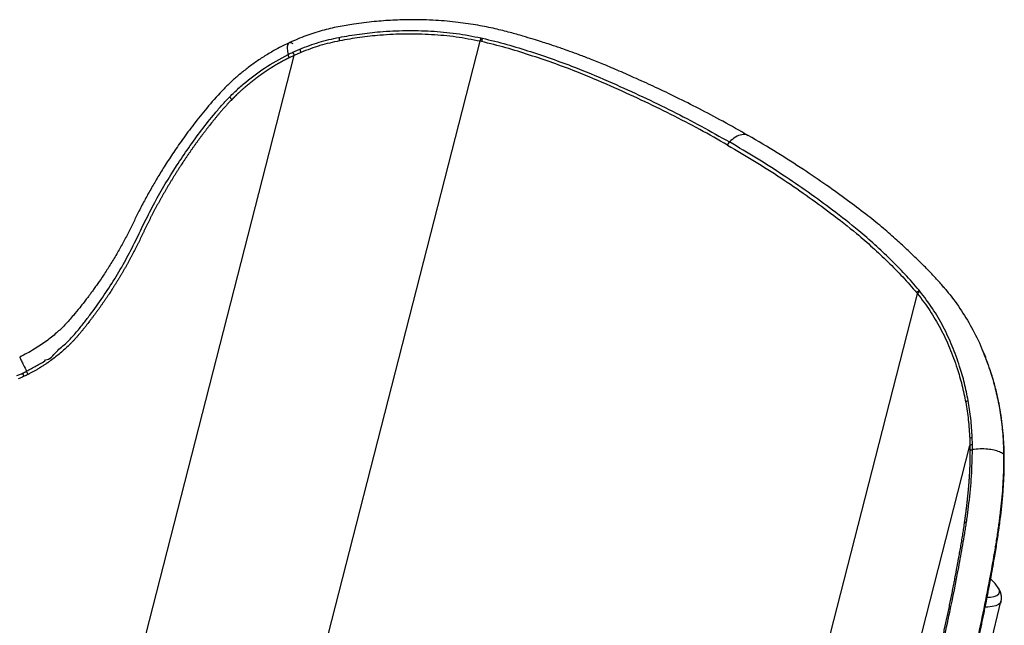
# Paper-space layout '_Isometric' of a CAD drawing. Header units: millimetres. Extents: x -366 to 335, y -210 to 761.
# Tile 7 of 7: x -52 to 305, y 542 to 761. Entities that reach past the tile are written whole.
import ezdxf

# ---------------------------------------------------------------- set-up
doc = ezdxf.new("R2010")
doc.units = ezdxf.units.MM

psp = doc.layouts.new('_Isometric')

# ---------------------------------------------------------------- linework, layer by layer
at = {"color": 7, "linetype": 'Continuous', "lineweight": 25}
for p, q in [((28.53, 415.99), (114.93, 753.16)), ((115.48, 753.04), (114.93, 753.16)), ((115.28, 754.39), (115.83, 754.27)), ((47.2, 749.22), (49.67, 750.32)), ((50.07, 749.13), (47.64, 748.05)), ((-30.49, 443.18), (47.64, 748.05)), ((47.64, 748.05), (45.88, 747.21)), ((274.17, 662.67), (273.86, 663.04)), ((282.6, 664.33), (283.54, 663.28)), ((283.54, 663.28), (283.83, 662.92)), ((201.27, 380.5), (273.33, 661.71)), ((273.03, 662.08), (273.33, 661.71)), ((302.89, 621.56), (302.87, 621.62)), ((293.17, 607.22), (293.1, 609.79)), ((244.18, 419.15), (292.28, 606.82)), ((292.2, 609.35), (292.28, 606.82)), ((292.28, 606.82), (292.3, 604.95)), ((304.33, 608.28), (304.43, 605.93)), ((304.7, 603.38), (304.64, 605.58)), ((291.02, 579.05), (291.02, 579.06)), ((302.53, 577.06), (302.53, 577.05)), ((299.76, 534.61), (303.5, 550.39))]:
    psp.add_line(p, q, dxfattribs=at)
at = {"color": 7, "linetype": 'Continuous', "lineweight": 25, "flags": 128}
for points in [[(302.76, 554.99), (301.38, 556.9), (299.86, 558.45)], [(298.61, 551.86), (299.75, 551.96), (301.03, 552.2), (302.02, 552.58), (302.7, 553.08), (303.04, 553.69), (303.03, 554.38), (302.75, 555.01)], [(303.54, 550.38), (303.24, 549.79), (302.59, 549.23), (301.61, 548.8), (300.33, 548.5), (298.8, 548.34), (297.82, 548.31)]]:
    psp.add_lwpolyline(points, dxfattribs=at)
at = {"color": 7, "linetype": 'Continuous', "lineweight": 25}
for centre, radius, start, end in [((68.19, 754.48), 4.32, 179.0108, 195.8104), ((118.02, 752.95), 3.1, 152.2571, 176.0868), ((118.57, 752.81), 3.1, 152.044, 175.8642), ((51.46, 750.15), 4.37, 192.3385, 208.8009), ((53.97, 751.1), 4.36, 190.3094, 206.8305), ((206.96, 714.94), 2.5, 135.3003, 165.1703), ((274.97, 661.24), 2.11, 121.597, 156.4252), ((275.27, 660.86), 2.11, 121.4405, 156.2433), ((-111.17, 603.05), 67.5, 25.2638, 26.3434), ((292.09, 621.47), 1.65, 104.8086, 144.1928), ((302.3, 621.44), 0.597, 17.201, 49.4658), ((293.29, 608.25), 1.55, 96.8412, 134.6559), ((293.32, 605.69), 1.54, 95.4521, 132.6289), ((304.08, 607.87), 0.474, 7.4365, 58.9089), ((304.2, 605.53), 0.457, 6.4792, 60.7759)]:
    psp.add_arc(centre, radius, start, end, dxfattribs=at)
for points, knots in [([(211.98, 719.05), (208.95, 720.77), (203.11, 724.08), (194.42, 728.67), (186.29, 732.75), (178.74, 736.36), (171.82, 739.52), (165.57, 742.28), (160.02, 744.65), (155.18, 746.59), (151.08, 748.15), (147.72, 749.38), (145.09, 750.31), (143.25, 750.94), (142.01, 751.37), (140.87, 751.75), (139.29, 752.27), (136.99, 753.01), (133.95, 753.96), (130.16, 755.1), (125.58, 756.4), (120.18, 757.77), (113.92, 759.03), (106.76, 760.09), (98.67, 760.81), (90.78, 761.02), (83.31, 760.81), (76.42, 760.3), (69.78, 759.49), (63.49, 758.45), (57.66, 757.07), (51.73, 755.18), (47.84, 753.48), (45.85, 752.61)], [0, 0, 0, 0, 0.06475, 0.12456, 0.179437, 0.229385, 0.274413, 0.31454, 0.34977, 0.380038, 0.405396, 0.425971, 0.442057, 0.453674, 0.459459, 0.464774, 0.474277, 0.488146, 0.506332, 0.528762, 0.555792, 0.587629, 0.623594, 0.664127, 0.708947, 0.758348, 0.79363, 0.830685, 0.869966, 0.90096, 0.932576, 0.965393, 1, 1, 1, 1]), ([(63.88, 754.56), (66.35, 754.99), (71.31, 755.86), (79.37, 756.72), (88.01, 757.14), (97.22, 756.91), (106.37, 756.11), (112.31, 754.96), (115.28, 754.39)], [0, 0, 0, 0, 0.1417671, 0.2839801, 0.4610901, 0.638199, 0.8191176, 1, 1, 1, 1]), ([(114.93, 753.16), (112.05, 753.71), (106.29, 754.82), (97.31, 755.64), (88.13, 755.88), (79.45, 755.46), (71.4, 754.6), (66.5, 753.74), (64.04, 753.31)], [0, 0, 0, 0, 0.1770107, 0.3540505, 0.5350078, 0.7159666, 0.8577753, 1, 1, 1, 1]), ([(45.85, 752.61), (44.48, 751.95), (41.8, 750.65), (37.99, 748.46), (34.41, 746.14), (31.05, 743.71), (27.9, 741.21), (24.97, 738.64), (21.12, 734.9), (16.74, 729.96), (11.93, 723.98), (7.74, 718.4), (4.11, 713.2), (1.02, 708.47), (-1.65, 704.14), (-4.06, 700.03), (-6.36, 695.9), (-8.5, 691.81), (-10.48, 687.8), (-12.36, 683.9), (-14.4, 680.01), (-16.62, 676.11), (-18.94, 672.26), (-21.23, 668.7), (-23.09, 665.96), (-24.46, 664.03), (-25.37, 662.76), (-26.15, 661.71), (-26.8, 660.83), (-27.53, 659.87), (-28.58, 658.51), (-30.21, 656.44), (-32.5, 653.64), (-35.23, 650.53), (-38.5, 647.43), (-42.19, 644.47), (-46.6, 641.45), (-49.96, 639.72), (-51.74, 638.81)], [0, 0, 0, 0, 0.02986, 0.058455, 0.086264, 0.11361, 0.139916, 0.165243, 0.190229, 0.245409, 0.295447, 0.341611, 0.383277, 0.420827, 0.453463, 0.484044, 0.515411, 0.547511, 0.57589, 0.60477, 0.634011, 0.663656, 0.693997, 0.723106, 0.747436, 0.759353, 0.769594, 0.77817, 0.785089, 0.790973, 0.801747, 0.818845, 0.842431, 0.872395, 0.899103, 0.928859, 0.962495, 1, 1, 1, 1]), ([(47.24, 752.21), (46.92, 752.39), (46.3, 752.75), (45.63, 752.6), (45.18, 751.87), (45.04, 750.49), (45.28, 749.07), (45.41, 748.36)], [0, 0, 0, 0, 0.186435, 0.372364, 0.560392, 0.780214, 1, 1, 1, 1]), ([(49.67, 750.32), (51.98, 751.2), (56.61, 752.98), (61.44, 754.03), (63.88, 754.56)], [0, 0, 0, 0, 0.49755, 1, 1, 1, 1]), ([(64.04, 753.31), (61.67, 752.79), (56.91, 751.76), (52.36, 750.01), (50.07, 749.13)], [0, 0, 0, 0, 0.4977581, 1, 1, 1, 1]), ([(204.55, 715.58), (201.2, 717.48), (194.51, 721.27), (184.07, 726.7), (173.34, 731.92), (161.88, 737.12), (148.51, 742.83), (135.74, 747.3), (124.27, 750.87), (118.41, 752.32), (115.48, 753.04)], [0, 0, 0, 0, 0.124787, 0.249573, 0.374855, 0.500139, 0.640123, 0.819692, 0.909859, 1, 1, 1, 1]), ([(115.83, 754.27), (118.76, 753.55), (124.63, 752.1), (136.15, 748.52), (148.98, 744.02), (162.41, 738.29), (173.87, 733.1), (184.61, 727.87), (195.09, 722.42), (201.82, 718.61), (205.19, 716.7)], [0, 0, 0, 0, 0.089857, 0.179738, 0.360333, 0.50032, 0.624994, 0.749666, 0.874833, 1, 1, 1, 1]), ([(45.41, 748.36), (45.41, 748.36), (46, 748.66), (46.6, 748.94), (47.2, 749.22)], [0, 0, 0, 0, 0.000029, 1, 1, 1, 1]), ([(24.31, 733.03), (24.83, 733.56), (26.41, 735.14), (30.49, 738.78), (36.82, 743.7), (42.53, 746.8), (45.41, 748.36)], [0, 0, 0, 0, 0.085485, 0.256503, 0.625705, 1, 1, 1, 1]), ([(45.88, 747.21), (45.86, 747.2), (45.83, 747.19), (45.78, 747.16), (45.72, 747.13), (45.65, 747.09), (45.56, 747.05), (45.48, 747.01), (45.4, 746.97), (45.31, 746.92), (45.23, 746.88), (45.13, 746.83), (44.99, 746.76), (44.82, 746.67), (44.66, 746.59), (44.49, 746.5), (44.32, 746.41), (44.15, 746.32), (43.99, 746.23), (43.85, 746.16), (43.72, 746.09), (43.62, 746.04), (43.49, 745.97), (43.36, 745.89), (43.22, 745.82), (43.12, 745.77), (43.02, 745.71), (42.92, 745.66), (42.83, 745.6), (42.73, 745.55), (42.59, 745.47), (42.46, 745.4), (42.33, 745.33), (42.23, 745.27), (42.13, 745.21), (42.05, 745.17), (41.98, 745.13), (41.92, 745.09), (41.85, 745.05), (41.79, 745.02), (41.74, 744.99), (41.67, 744.95), (41.59, 744.9), (41.51, 744.86), (41.43, 744.81), (41.35, 744.76), (41.25, 744.7), (41.17, 744.65), (41.09, 744.61), (41, 744.56), (40.91, 744.5), (40.83, 744.45), (40.75, 744.4), (40.66, 744.35), (40.58, 744.31), (40.5, 744.26), (40.42, 744.21), (40.32, 744.15), (40.24, 744.1), (40.16, 744.05), (40.08, 744), (39.99, 743.94), (39.9, 743.89), (39.82, 743.84), (39.74, 743.79), (39.66, 743.74), (39.58, 743.69), (39.5, 743.64), (39.41, 743.58), (39.31, 743.52), (39.23, 743.47), (39.15, 743.42), (39.07, 743.37), (38.97, 743.31), (38.88, 743.25), (38.78, 743.19), (38.69, 743.13), (38.59, 743.07), (38.5, 743), (38.4, 742.94), (38.27, 742.86), (38.15, 742.78), (38.02, 742.69), (37.93, 742.63), (37.85, 742.59), (37.8, 742.55), (37.74, 742.51), (37.67, 742.46), (37.57, 742.4), (37.48, 742.33), (37.38, 742.27), (37.3, 742.22), (37.23, 742.16), (37.15, 742.11), (37.05, 742.05), (36.96, 741.98), (36.87, 741.92), (36.77, 741.85), (36.68, 741.79), (36.58, 741.73), (36.49, 741.66), (36.4, 741.6), (36.3, 741.53), (36.21, 741.47), (36.13, 741.41), (36.06, 741.36), (35.99, 741.32), (35.92, 741.26), (35.85, 741.22), (35.78, 741.16), (35.71, 741.12), (35.65, 741.08), (35.59, 741.03), (35.53, 740.99), (35.45, 740.93), (35.39, 740.89), (35.31, 740.83), (35.25, 740.79), (35.18, 740.73), (35.11, 740.69), (35.04, 740.63), (34.98, 740.59), (34.92, 740.54), (34.85, 740.5), (34.79, 740.46), (34.72, 740.4), (34.66, 740.35), (34.58, 740.3), (34.52, 740.25), (34.44, 740.2), (34.38, 740.15), (34.31, 740.1), (34.24, 740.05), (34.17, 739.99), (34.11, 739.95), (34, 739.87), (33.87, 739.77), (33.69, 739.63), (33.51, 739.49), (33.26, 739.31), (33.03, 739.12), (32.79, 738.93), (32.61, 738.79), (32.37, 738.6), (32.13, 738.42), (31.9, 738.23), (31.72, 738.08), (31.54, 737.94), (31.31, 737.75), (31.08, 737.55), (30.84, 737.36), (30.67, 737.22), (30.54, 737.11), (30.45, 737.03), (30.41, 737), (30.36, 736.96), (30.33, 736.93), (30.19, 736.81), (30.01, 736.66), (29.78, 736.46), (29.55, 736.26), (29.32, 736.06), (29.1, 735.87), (28.92, 735.71), (28.7, 735.51), (28.47, 735.31), (28.25, 735.11), (28.02, 734.9), (27.8, 734.7), (27.58, 734.49), (27.36, 734.29), (27.13, 734.08), (26.91, 733.87), (26.78, 733.74), (26.67, 733.64), (26.59, 733.56), (26.5, 733.48), (26.42, 733.4), (26.31, 733.3), (26.21, 733.19), (26.1, 733.08), (26.02, 733), (25.94, 732.92), (25.85, 732.84), (25.77, 732.76), (25.67, 732.66), (25.56, 732.55), (25.45, 732.44), (25.37, 732.36), (25.31, 732.3), (25.25, 732.24), (25.2, 732.19), (25.15, 732.14), (25.12, 732.11), (25.11, 732.1)], [0, 0, 0, 0, 0.00184, 0.004038, 0.006236, 0.010632, 0.01283, 0.017225, 0.021621, 0.023819, 0.028215, 0.032612, 0.037008, 0.0458, 0.054593, 0.058989, 0.067783, 0.076576, 0.080973, 0.089766, 0.094163, 0.09856, 0.102957, 0.111751, 0.116148, 0.120545, 0.124943, 0.12934, 0.133737, 0.138135, 0.142532, 0.151327, 0.155725, 0.160123, 0.16452, 0.168918, 0.171117, 0.173316, 0.177714, 0.179913, 0.182112, 0.184311, 0.188709, 0.193107, 0.195306, 0.199705, 0.204103, 0.208501, 0.210701, 0.215099, 0.219498, 0.223896, 0.226096, 0.230494, 0.234893, 0.237093, 0.241491, 0.24589, 0.250289, 0.252489, 0.256888, 0.261287, 0.265686, 0.267886, 0.272285, 0.276684, 0.278884, 0.283283, 0.287682, 0.292082, 0.296481, 0.298681, 0.303081, 0.30748, 0.31188, 0.316279, 0.320679, 0.325079, 0.329479, 0.333879, 0.338278, 0.347079, 0.351479, 0.355879, 0.360279, 0.36138, 0.36358, 0.36798, 0.372381, 0.376781, 0.381182, 0.385583, 0.387783, 0.392184, 0.396585, 0.400985, 0.405386, 0.409787, 0.414188, 0.418589, 0.42299, 0.427391, 0.431792, 0.436193, 0.440594, 0.442795, 0.447196, 0.449397, 0.453798, 0.455999, 0.4604, 0.462601, 0.464802, 0.469204, 0.471404, 0.475806, 0.478007, 0.482409, 0.48461, 0.489012, 0.491212, 0.495614, 0.497815, 0.500016, 0.504419, 0.50662, 0.511022, 0.513223, 0.517625, 0.519826, 0.524229, 0.52643, 0.530832, 0.533033, 0.537436, 0.539637, 0.548442, 0.557248, 0.566054, 0.574859, 0.592472, 0.601278, 0.610085, 0.618892, 0.636506, 0.645314, 0.654121, 0.662929, 0.671737, 0.689354, 0.698163, 0.706971, 0.71578, 0.717983, 0.720185, 0.722387, 0.72459, 0.725691, 0.74331, 0.752119, 0.760929, 0.77855, 0.78736, 0.796171, 0.804982, 0.822604, 0.831415, 0.840227, 0.857851, 0.866663, 0.875476, 0.893101, 0.901915, 0.910728, 0.915135, 0.919541, 0.923948, 0.928355, 0.932762, 0.941576, 0.945983, 0.95039, 0.954798, 0.959205, 0.963612, 0.968019, 0.976834, 0.981242, 0.985649, 0.990057, 0.992261, 0.994465, 0.998872, 1, 1, 1, 1]), ([(25.11, 732.1), (24.67, 731.64), (23.98, 730.93), (22.85, 729.7), (21.92, 728.66), (21.01, 727.61), (20.34, 726.82), (19.79, 726.15), (19.23, 725.48), (18.69, 724.81), (17.82, 723.73), (16.96, 722.64), (16.22, 721.68), (15.79, 721.13), (15.37, 720.58), (14.84, 719.89), (14.32, 719.2), (13.59, 718.23), (12.87, 717.25), (12.16, 716.27), (11.65, 715.56), (11.15, 714.86), (10.65, 714.15), (10.15, 713.44), (9.66, 712.73), (9.07, 711.87), (8.58, 711.15), (8.09, 710.43), (7.42, 709.42), (6.66, 708.27), (5.9, 707.1), (5.34, 706.23), (4.79, 705.35), (4.23, 704.46), (3.69, 703.58), (3.24, 702.84), (2.79, 702.1), (2.34, 701.36), (1.81, 700.46), (1.37, 699.72), (0.93, 698.97), (0.5, 698.22), (-0.01, 697.32), (-0.44, 696.56), (-0.86, 695.81), (-1.28, 695.05), (-1.78, 694.14), (-2.2, 693.38), (-2.6, 692.62), (-3.01, 691.86), (-3.41, 691.09), (-3.81, 690.32), (-4.13, 689.71), (-4.52, 688.94), (-4.83, 688.32), (-5.22, 687.55), (-5.53, 686.93), (-5.91, 686.16), (-6.29, 685.38), (-6.74, 684.45), (-7.18, 683.51), (-7.78, 682.27), (-8.37, 681.02), (-8.9, 679.93), (-9.28, 679.15), (-9.59, 678.53), (-10.13, 677.45), (-10.69, 676.38), (-11.34, 675.15), (-11.83, 674.24), (-12.33, 673.32), (-12.76, 672.56), (-13.18, 671.81), (-13.61, 671.05), (-14.13, 670.15), (-14.57, 669.4), (-15.01, 668.65), (-15.46, 667.9), (-16, 667.01), (-16.54, 666.11), (-17.1, 665.23), (-17.66, 664.34), (-18.41, 663.16), (-19.17, 661.99), (-19.95, 660.83), (-20.54, 659.95), (-21.13, 659.09), (-21.73, 658.22), (-22.34, 657.36), (-22.95, 656.5), (-23.56, 655.65), (-24.19, 654.79), (-24.81, 653.95), (-25.34, 653.24), (-25.88, 652.54), (-26.62, 651.56), (-27.38, 650.58), (-28.15, 649.61), (-28.7, 648.92), (-29.37, 648.09), (-30.05, 647.28), (-30.57, 646.67), (-31.1, 646.07), (-31.63, 645.47), (-32.35, 644.68), (-33.09, 643.91), (-34.62, 642.4), (-37.01, 640.22), (-39.58, 638.22), (-41.13, 637.11), (-41.52, 636.84), (-41.62, 636.77), (-41.72, 636.7), (-41.94, 636.55), (-42.47, 636.19), (-43.22, 635.69), (-43.92, 635.25), (-44.32, 635), (-44.42, 634.94), (-44.47, 634.92), (-44.53, 634.88), (-44.67, 634.79), (-44.94, 634.63), (-45.49, 634.31), (-46.27, 633.85), (-47.07, 633.42), (-47.87, 632.99), (-48.36, 632.74), (-48.68, 632.58)], [0, 0, 0, 0, 0.015383, 0.023752, 0.040492, 0.048862, 0.057233, 0.065605, 0.06979, 0.078162, 0.086535, 0.103281, 0.111654, 0.11584, 0.120027, 0.128401, 0.136775, 0.140962, 0.157711, 0.166085, 0.170273, 0.178648, 0.187024, 0.191211, 0.199587, 0.207963, 0.216339, 0.220527, 0.228904, 0.245658, 0.254035, 0.262412, 0.27079, 0.279168, 0.287546, 0.295924, 0.300113, 0.308492, 0.316871, 0.32525, 0.329439, 0.337818, 0.346198, 0.354577, 0.358767, 0.367147, 0.375527, 0.383907, 0.388097, 0.396478, 0.404858, 0.409049, 0.417429, 0.42162, 0.430001, 0.434192, 0.442573, 0.446763, 0.455145, 0.463527, 0.471908, 0.48029, 0.497053, 0.505435, 0.509625, 0.518007, 0.522197, 0.538959, 0.54734, 0.55572, 0.5641, 0.57248, 0.576669, 0.585049, 0.593428, 0.601807, 0.605996, 0.614375, 0.622753, 0.631131, 0.639509, 0.647886, 0.656264, 0.673017, 0.681394, 0.68977, 0.698145, 0.706521, 0.714896, 0.723271, 0.731645, 0.740019, 0.748393, 0.756766, 0.760953, 0.769326, 0.78607, 0.790256, 0.798628, 0.806999, 0.815369, 0.823739, 0.825831, 0.834199, 0.842567, 0.850933, 0.859297, 0.892768, 0.926209, 0.93456, 0.936647, 0.937169, 0.937299, 0.939386, 0.943561, 0.951908, 0.960253, 0.962339, 0.962861, 0.962991, 0.963513, 0.964556, 0.966641, 0.970813, 0.979154, 0.987494, 0.991663, 1, 1, 1, 1]), ([(-28.79, 650.83), (-28.79, 650.83), (-27.96, 651.87), (-25.52, 655.06), (-21.62, 660.47), (-17.3, 667.15), (-13.29, 673.99), (-9.73, 680.95), (-6.41, 687.94), (-1.7, 697.08), (4.94, 708.23), (12.45, 718.91), (18.13, 726.14), (21.14, 729.64), (22.92, 731.6), (23.84, 732.55), (24.3, 733.03)], [0, 0, 0, 0, 0.000001, 0.040226, 0.120692, 0.201361, 0.281823, 0.362483, 0.441315, 0.52013, 0.678272, 0.838554, 0.919157, 0.959549, 0.97977, 1, 1, 1, 1]), ([(24.3, 733.03), (24.3, 733.03), (24.3, 733.03), (24.3, 733.03), (24.3, 733.03), (24.3, 733.03), (24.3, 733.03), (24.31, 733.03)], [0, 0, 0, 0, 0.443669, 0.474855, 0.483263, 0.547914, 1, 1, 1, 1]), ([(25.11, 732.1), (25.03, 732.17), (24.87, 732.32), (24.65, 732.56), (24.45, 732.8), (24.35, 732.95), (24.3, 733.03)], [0, 0, 0, 0, 0.249404, 0.499609, 0.748743, 1, 1, 1, 1]), ([(25.11, 732.1), (25.03, 732.17), (24.87, 732.32), (24.65, 732.56), (24.45, 732.8), (24.36, 732.95), (24.31, 733.03)], [0, 0, 0, 0, 0.249403, 0.499609, 0.748743, 1, 1, 1, 1]), ([(211.94, 718.97), (211.84, 719.05), (211.25, 719.52), (209.66, 719.42), (207.41, 718.65), (205.93, 717.35), (205.19, 716.7)], [0, 0, 0, 0, 0.062926, 0.375621, 0.688315, 1, 1, 1, 1]), ([(273.86, 663.04), (272.19, 664.97), (268.85, 668.84), (261.67, 676.05), (253.03, 683.96), (242.95, 691.8), (233.78, 698.51), (224.61, 704.78), (215.11, 710.87), (208.49, 714.76), (205.19, 716.7)], [0, 0, 0, 0, 0.089857, 0.179738, 0.360333, 0.50032, 0.624994, 0.749666, 0.874833, 1, 1, 1, 1]), ([(283.42, 663.39), (282.51, 664.45), (280.43, 666.9), (277.04, 670.44), (273.3, 674.19), (269.39, 677.94), (265.09, 681.87), (260.14, 686.15), (254.37, 690.76), (247.75, 695.74), (240.25, 701.15), (231.8, 706.89), (222.35, 712.95), (215.52, 716.97), (211.98, 719.05)], [0, 0, 0, 0, 0.043705, 0.100009, 0.157982, 0.218275, 0.283204, 0.35744, 0.441054, 0.534085, 0.636471, 0.748246, 0.86942, 1, 1, 1, 1]), ([(204.55, 715.58), (207.83, 713.65), (214.41, 709.78), (223.87, 703.72), (233.04, 697.46), (242.22, 690.74), (252.26, 682.93), (260.86, 675.07), (268.02, 667.89), (271.36, 664.02), (273.03, 662.08)], [0, 0, 0, 0, 0.124787, 0.249573, 0.374855, 0.500139, 0.640123, 0.819692, 0.909859, 1, 1, 1, 1]), ([(273.33, 661.71), (274.85, 659.73), (277.88, 655.77), (281.71, 649.19), (285.03, 642.22), (287.55, 635.33), (289.45, 628.72), (290.32, 624.53), (290.75, 622.43)], [0, 0, 0, 0, 0.1770107, 0.3540505, 0.5350078, 0.7159666, 0.8577753, 1, 1, 1, 1]), ([(291.66, 623.06), (291.23, 625.17), (290.37, 629.4), (288.48, 636), (286, 642.85), (282.7, 649.84), (278.85, 656.54), (275.73, 660.62), (274.17, 662.67)], [0, 0, 0, 0, 0.141767, 0.28398, 0.46109, 0.638199, 0.819118, 1, 1, 1, 1]), ([(283.83, 662.92), (285.49, 660.8), (288.8, 656.56), (292.94, 649.55), (295.58, 644.51), (296.63, 641.69), (296.7, 641.51)], [0, 0, 0, 0, 0.323319, 0.646626, 0.976761, 1, 1, 1, 1]), ([(-31.52, 647.5), (-31.52, 647.5), (-30.59, 648.59), (-29.65, 649.68), (-28.79, 650.83), (-28.79, 650.83)], [0, 0, 0, 0, 0.000014, 0.999986, 1, 1, 1, 1]), ([(-34.76, 644.04), (-34.76, 644.04), (-33.63, 645.15), (-32.56, 646.32), (-31.52, 647.5), (-31.52, 647.5)], [0, 0, 0, 0, 0.000012, 0.999988, 1, 1, 1, 1]), ([(-42.36, 637.81), (-42.36, 637.81), (-40.79, 637.89), (-38.48, 641.15), (-35.94, 642.91), (-34.76, 644.04), (-34.76, 644.04)], [0, 0, 0, 0, 0.000004, 0.497756, 0.999994, 1, 1, 1, 1]), ([(-51.73, 638.81), (-51.7, 638.71), (-51.63, 638.53), (-51.15, 637.52), (-50.37, 635.96), (-49.63, 634.47), (-49.26, 633.72)], [0, 0, 0, 0, 0.2253294, 0.4575357, 0.728832, 1, 1, 1, 1]), ([(296.7, 641.51), (297.67, 639.09), (299.4, 634.75), (301.32, 628.17), (302.23, 623.99), (302.69, 621.89)], [0, 0, 0, 0, 0.387148, 0.693155, 1, 1, 1, 1]), ([(302.89, 621.62), (302.85, 621.86), (302.54, 623.65), (301.75, 626.94), (300.48, 631.56), (298.88, 636.27), (297.66, 639.55), (296.89, 641.23), (296.85, 641.33)], [0, 0, 0, 0, 0.03349, 0.252136, 0.482459, 0.725819, 0.983284, 1, 1, 1, 1]), ([(-49.26, 633.72), (-49.26, 633.72), (-48.07, 634.33), (-46.28, 635.29), (-44.04, 636.68), (-42.74, 637.26), (-42.36, 637.81), (-42.36, 637.81)], [0, 0, 0, 0, 0.000007, 0.497948, 0.749557, 0.999995, 1, 1, 1, 1]), ([(-52.72, 632.1), (-52.31, 632.27), (-51.62, 632.55), (-50.94, 632.87), (-50.67, 633)], [0, 0, 0, 0, 0.598587, 1, 1, 1, 1]), ([(-50.12, 631.86), (-50.4, 631.72), (-51.1, 631.39), (-51.82, 631.09), (-52.24, 630.92)], [0, 0, 0, 0, 0.409681, 1, 1, 1, 1]), ([(-50.67, 633), (-50.2, 633.24), (-49.73, 633.48), (-49.26, 633.72), (-49.26, 633.72)], [0, 0, 0, 0, 0.999962, 1, 1, 1, 1]), ([(-48.68, 632.58), (-48.68, 632.58), (-49.16, 632.34), (-49.64, 632.1), (-50.12, 631.86)], [0, 0, 0, 0, 0.000089, 1, 1, 1, 1]), ([(290.75, 622.43), (291.1, 620.35), (291.8, 616.16), (292.07, 611.63), (292.2, 609.35)], [0, 0, 0, 0, 0.497758, 1, 1, 1, 1]), ([(293.1, 609.79), (292.98, 612.08), (292.72, 616.68), (292.02, 620.92), (291.66, 623.06)], [0, 0, 0, 0, 0.49755, 1, 1, 1, 1]), ([(302.69, 621.89), (303.08, 619.73), (303.86, 615.39), (304.17, 610.65), (304.33, 608.28)], [0, 0, 0, 0, 0.497793, 1, 1, 1, 1]), ([(304.55, 607.93), (304.55, 607.98), (304.49, 609.46), (304.25, 612.37), (303.75, 616.64), (303.27, 619.71), (302.92, 621.33), (302.87, 621.56)], [0, 0, 0, 0, 0.010268, 0.307691, 0.621442, 0.944687, 1, 1, 1, 1]), ([(293.19, 605.32), (293.19, 605.32), (293.19, 605.96), (293.18, 606.59), (293.17, 607.22)], [0, 0, 0, 0, 0.000029, 1, 1, 1, 1]), ([(304.65, 605.58), (304.64, 606.14), (304.62, 606.93), (304.56, 607.7), (304.54, 607.93)], [0, 0, 0, 0, 0.701029, 1, 1, 1, 1]), ([(292.3, 604.95), (292.3, 604.94), (292.3, 604.9), (292.3, 604.85), (292.3, 604.78), (292.3, 604.71), (292.3, 604.61), (292.3, 604.52), (292.3, 604.43), (292.3, 604.34), (292.3, 604.25), (292.3, 604.14), (292.3, 603.99), (292.3, 603.81), (292.3, 603.63), (292.3, 603.44), (292.29, 603.26), (292.29, 603.08), (292.29, 602.89), (292.29, 602.75), (292.29, 602.6), (292.28, 602.49), (292.28, 602.34), (292.28, 602.19), (292.28, 602.05), (292.28, 601.93), (292.27, 601.82), (292.27, 601.71), (292.27, 601.6), (292.27, 601.49), (292.26, 601.34), (292.26, 601.2), (292.26, 601.05), (292.25, 600.94), (292.25, 600.83), (292.25, 600.73), (292.24, 600.66), (292.24, 600.58), (292.24, 600.51), (292.24, 600.44), (292.24, 600.38), (292.23, 600.31), (292.23, 600.21), (292.23, 600.12), (292.23, 600.03), (292.22, 599.93), (292.22, 599.82), (292.21, 599.73), (292.21, 599.64), (292.21, 599.54), (292.2, 599.43), (292.2, 599.34), (292.2, 599.24), (292.19, 599.15), (292.19, 599.06), (292.19, 598.96), (292.18, 598.87), (292.18, 598.76), (292.17, 598.66), (292.17, 598.57), (292.16, 598.48), (292.16, 598.36), (292.16, 598.27), (292.15, 598.18), (292.15, 598.08), (292.14, 597.99), (292.14, 597.9), (292.13, 597.8), (292.13, 597.69), (292.12, 597.58), (292.12, 597.48), (292.11, 597.39), (292.11, 597.3), (292.1, 597.18), (292.1, 597.07), (292.09, 596.96), (292.08, 596.84), (292.08, 596.73), (292.07, 596.62), (292.07, 596.51), (292.06, 596.35), (292.05, 596.2), (292.04, 596.05), (292.03, 595.94), (292.03, 595.85), (292.02, 595.79), (292.02, 595.72), (292.01, 595.63), (292.01, 595.51), (292, 595.4), (291.99, 595.29), (291.98, 595.19), (291.98, 595.1), (291.97, 595), (291.96, 594.89), (291.96, 594.78), (291.95, 594.66), (291.94, 594.55), (291.93, 594.43), (291.93, 594.32), (291.92, 594.21), (291.91, 594.09), (291.9, 593.98), (291.89, 593.87), (291.89, 593.77), (291.88, 593.68), (291.87, 593.6), (291.87, 593.5), (291.86, 593.43), (291.85, 593.33), (291.85, 593.26), (291.84, 593.18), (291.84, 593.1), (291.83, 593.03), (291.82, 592.93), (291.82, 592.86), (291.81, 592.76), (291.8, 592.69), (291.8, 592.59), (291.79, 592.51), (291.78, 592.42), (291.78, 592.34), (291.77, 592.27), (291.76, 592.19), (291.76, 592.11), (291.75, 592.02), (291.74, 591.94), (291.73, 591.85), (291.73, 591.77), (291.72, 591.67), (291.71, 591.6), (291.71, 591.5), (291.7, 591.43), (291.69, 591.33), (291.68, 591.25), (291.67, 591.12), (291.66, 590.95), (291.64, 590.72), (291.61, 590.49), (291.59, 590.18), (291.56, 589.87), (291.53, 589.57), (291.5, 589.33), (291.47, 589.03), (291.44, 588.72), (291.41, 588.41), (291.39, 588.18), (291.36, 587.95), (291.33, 587.64), (291.3, 587.33), (291.26, 587.02), (291.24, 586.79), (291.22, 586.62), (291.21, 586.5), (291.2, 586.44), (291.19, 586.39), (291.19, 586.34), (291.17, 586.15), (291.14, 585.91), (291.11, 585.6), (291.07, 585.29), (291.03, 584.98), (291, 584.67), (290.97, 584.44), (290.93, 584.13), (290.89, 583.82), (290.85, 583.51), (290.81, 583.2), (290.78, 582.89), (290.74, 582.58), (290.69, 582.27), (290.65, 581.95), (290.61, 581.64), (290.59, 581.45), (290.57, 581.29), (290.55, 581.18), (290.53, 581.06), (290.52, 580.94), (290.5, 580.79), (290.48, 580.63), (290.45, 580.47), (290.44, 580.36), (290.42, 580.24), (290.4, 580.12), (290.39, 580.01), (290.37, 579.85), (290.34, 579.69), (290.32, 579.54), (290.31, 579.42), (290.29, 579.32), (290.28, 579.24), (290.27, 579.17), (290.26, 579.1), (290.25, 579.05), (290.25, 579.04)], [0, 0, 0, 0, 0.00184, 0.004038, 0.006236, 0.010632, 0.01283, 0.017225, 0.021621, 0.023819, 0.028215, 0.032612, 0.037008, 0.0458, 0.054593, 0.058989, 0.067783, 0.076576, 0.080973, 0.089766, 0.094163, 0.09856, 0.102957, 0.111751, 0.116148, 0.120545, 0.124943, 0.12934, 0.133737, 0.138135, 0.142532, 0.151327, 0.155725, 0.160123, 0.16452, 0.168918, 0.171117, 0.173316, 0.177714, 0.179913, 0.182112, 0.184311, 0.188709, 0.193107, 0.195306, 0.199705, 0.204103, 0.208501, 0.210701, 0.215099, 0.219498, 0.223896, 0.226096, 0.230494, 0.234893, 0.237093, 0.241491, 0.24589, 0.250289, 0.252489, 0.256888, 0.261287, 0.265686, 0.267886, 0.272285, 0.276684, 0.278884, 0.283283, 0.287682, 0.292082, 0.296481, 0.298681, 0.303081, 0.30748, 0.31188, 0.316279, 0.320679, 0.325079, 0.329479, 0.333879, 0.338278, 0.347079, 0.351479, 0.355879, 0.360279, 0.36138, 0.36358, 0.36798, 0.372381, 0.376781, 0.381182, 0.385583, 0.387783, 0.392184, 0.396585, 0.400985, 0.405386, 0.409787, 0.414188, 0.418589, 0.42299, 0.427391, 0.431792, 0.436193, 0.440594, 0.442795, 0.447196, 0.449397, 0.453798, 0.455999, 0.4604, 0.462601, 0.464802, 0.469204, 0.471404, 0.475806, 0.478007, 0.482409, 0.48461, 0.489012, 0.491212, 0.495614, 0.497815, 0.500016, 0.504419, 0.50662, 0.511022, 0.513223, 0.517625, 0.519826, 0.524229, 0.52643, 0.530832, 0.533033, 0.537436, 0.539637, 0.548442, 0.557248, 0.566054, 0.574859, 0.592472, 0.601278, 0.610085, 0.618892, 0.636506, 0.645314, 0.654121, 0.662929, 0.671737, 0.689354, 0.698163, 0.706971, 0.71578, 0.717983, 0.720185, 0.722387, 0.72459, 0.725691, 0.74331, 0.752119, 0.760929, 0.77855, 0.78736, 0.796171, 0.804982, 0.822604, 0.831415, 0.840227, 0.857851, 0.866663, 0.875476, 0.893101, 0.901915, 0.910728, 0.915135, 0.919541, 0.923948, 0.928355, 0.932762, 0.941576, 0.945983, 0.95039, 0.954798, 0.959205, 0.963612, 0.968019, 0.976834, 0.981242, 0.985649, 0.990057, 0.992261, 0.994465, 0.998872, 1, 1, 1, 1]), ([(291.02, 579.06), (291.14, 579.82), (291.47, 582.13), (292.17, 587.71), (292.99, 595.82), (293.12, 602.14), (293.19, 605.32)], [0, 0, 0, 0, 0.085485, 0.256503, 0.625705, 1, 1, 1, 1]), ([(292.3, 604.95), (292.34, 604.99), (292.43, 605.07), (292.63, 605.18), (292.89, 605.27), (293.09, 605.3), (293.19, 605.32)], [0, 0, 0, 0, 0.25, 0.5, 0.75, 1, 1, 1, 1]), ([(304.48, 603.71), (304, 603.99), (303.04, 604.54), (301.04, 605.15), (298.65, 605.55), (295.92, 605.66), (294.1, 605.44), (293.19, 605.32)], [0, 0, 0, 0, 0.1864349, 0.3723637, 0.560392, 0.7802145, 1, 1, 1, 1]), ([(304.48, 603.71), (304.45, 600.82), (304.41, 595.03), (303.79, 587.53), (303.21, 582.26), (302.84, 579.3), (302.63, 577.8), (302.53, 577.06)], [0, 0, 0, 0, 0.3372812, 0.6746279, 0.8370748, 0.9185037, 1, 1, 1, 1]), ([(302.84, 576.86), (302.94, 577.57), (303.26, 579.85), (303.71, 583.77), (304.19, 588.72), (304.54, 593.74), (304.74, 598.68), (304.72, 601.82), (304.71, 603.37)], [0, 0, 0, 0, 0.077544, 0.251121, 0.432743, 0.629805, 0.817351, 1, 1, 1, 1]), ([(304.43, 605.93), (304.45, 605.19), (304.47, 604.46), (304.48, 603.71), (304.48, 603.71)], [0, 0, 0, 0, 0.999976, 1, 1, 1, 1]), ([(304.7, 603.37), (304.7, 603.4), (304.71, 603.47), (304.64, 603.59), (304.53, 603.67), (304.48, 603.71)], [0, 0, 0, 0, 0.202353, 0.601176, 1, 1, 1, 1]), ([(290.25, 579.04), (290.15, 578.38), (290, 577.36), (289.74, 575.63), (289.51, 574.19), (289.27, 572.75), (289.09, 571.67), (288.94, 570.78), (288.78, 569.88), (288.63, 568.98), (288.37, 567.54), (288.12, 566.1), (287.89, 564.85), (287.76, 564.13), (287.62, 563.41), (287.46, 562.51), (287.29, 561.62), (287.05, 560.36), (286.81, 559.11), (286.57, 557.85), (286.4, 556.96), (286.22, 556.06), (286.05, 555.17), (285.87, 554.27), (285.69, 553.38), (285.47, 552.3), (285.29, 551.41), (285.11, 550.51), (284.86, 549.26), (284.56, 547.84), (284.26, 546.41), (284.04, 545.34), (283.81, 544.27), (283.58, 543.2), (283.36, 542.13), (283.16, 541.24), (282.97, 540.35), (282.78, 539.46), (282.55, 538.4), (282.35, 537.51), (282.16, 536.62), (281.96, 535.74), (281.73, 534.67), (281.53, 533.79), (281.33, 532.9), (281.13, 532.02), (280.89, 530.96), (280.69, 530.07), (280.49, 529.19), (280.29, 528.31), (280.09, 527.43), (279.89, 526.55), (279.73, 525.84), (279.52, 524.96), (279.36, 524.26), (279.16, 523.38), (278.99, 522.68), (278.79, 521.8), (278.58, 520.93), (278.34, 519.88), (278.09, 518.83), (277.76, 517.43), (277.43, 516.03), (277.14, 514.8), (276.93, 513.92), (276.77, 513.22), (276.48, 511.99), (276.19, 510.76), (275.86, 509.35), (275.62, 508.29), (275.37, 507.24), (275.16, 506.35), (274.96, 505.47), (274.75, 504.58), (274.5, 503.52), (274.3, 502.64), (274.09, 501.75), (273.89, 500.87), (273.64, 499.8), (273.39, 498.74), (273.14, 497.67), (272.89, 496.61), (272.56, 495.19), (272.23, 493.77), (271.9, 492.35), (271.65, 491.28), (271.4, 490.21), (271.15, 489.15), (270.89, 488.08), (270.64, 487.02), (270.39, 485.95), (270.14, 484.89), (269.88, 483.82), (269.67, 482.93), (269.46, 482.05), (269.16, 480.8), (268.86, 479.56), (268.56, 478.32), (268.34, 477.44), (268.08, 476.38), (267.83, 475.32), (267.63, 474.52), (267.43, 473.73), (267.24, 472.94), (266.98, 471.89), (266.71, 470.84), (266.19, 468.75), (265.39, 465.65), (264.58, 462.63), (264.1, 460.91), (263.98, 460.48), (263.95, 460.37), (263.92, 460.26), (263.85, 460.01), (263.69, 459.45), (263.46, 458.64), (263.25, 457.93), (263.13, 457.51), (263.1, 457.41), (263.09, 457.37), (263.07, 457.3), (263.03, 457.17), (262.95, 456.89), (262.78, 456.35), (262.55, 455.58), (262.31, 454.81), (262.07, 454.06), (261.93, 453.62), (261.83, 453.32)], [0, 0, 0, 0, 0.015383, 0.023752, 0.040492, 0.048862, 0.057233, 0.065605, 0.06979, 0.078162, 0.086535, 0.103281, 0.111654, 0.11584, 0.120027, 0.128401, 0.136775, 0.140962, 0.157711, 0.166085, 0.170273, 0.178648, 0.187024, 0.191211, 0.199587, 0.207963, 0.216339, 0.220527, 0.228904, 0.245658, 0.254035, 0.262412, 0.27079, 0.279168, 0.287546, 0.295924, 0.300113, 0.308492, 0.316871, 0.32525, 0.329439, 0.337818, 0.346198, 0.354577, 0.358767, 0.367147, 0.375527, 0.383907, 0.388097, 0.396478, 0.404858, 0.409049, 0.417429, 0.42162, 0.430001, 0.434192, 0.442573, 0.446763, 0.455145, 0.463527, 0.471908, 0.48029, 0.497053, 0.505435, 0.509625, 0.518007, 0.522197, 0.538959, 0.54734, 0.55572, 0.5641, 0.57248, 0.576669, 0.585049, 0.593428, 0.601807, 0.605996, 0.614375, 0.622753, 0.631131, 0.639509, 0.647886, 0.656264, 0.673017, 0.681394, 0.68977, 0.698145, 0.706521, 0.714896, 0.723271, 0.731645, 0.740019, 0.748393, 0.756766, 0.760953, 0.769326, 0.78607, 0.790256, 0.798628, 0.806999, 0.815369, 0.823739, 0.825831, 0.834199, 0.842567, 0.850933, 0.859297, 0.892768, 0.926209, 0.93456, 0.936647, 0.937169, 0.937299, 0.939386, 0.943561, 0.951908, 0.960253, 0.962339, 0.962861, 0.962991, 0.963513, 0.964556, 0.966641, 0.970813, 0.979154, 0.987494, 0.991663, 1, 1, 1, 1]), ([(269.25, 478.77), (269.25, 478.77), (269.57, 480.11), (270.57, 484.14), (272.16, 490.88), (274.07, 498.95), (275.96, 507.01), (278.04, 515.82), (280.3, 525.41), (282.69, 535.9), (285.4, 548.31), (287.74, 559.98), (289.48, 569.49), (290.28, 574.27), (290.72, 577), (290.92, 578.37), (291.02, 579.05)], [0, 0, 0, 0, 0.000001, 0.040228, 0.120796, 0.201367, 0.281932, 0.362493, 0.46777, 0.573056, 0.678261, 0.838549, 0.919154, 0.959548, 0.979769, 1, 1, 1, 1]), ([(290.25, 579.04), (290.28, 579.05), (290.34, 579.07), (290.52, 579.08), (290.74, 579.08), (290.93, 579.06), (291.02, 579.06)], [0, 0, 0, 0, 0.2494035, 0.4996089, 0.7487433, 1, 1, 1, 1]), ([(290.25, 579.04), (290.28, 579.05), (290.34, 579.06), (290.52, 579.07), (290.74, 579.07), (290.93, 579.06), (291.02, 579.05)], [0, 0, 0, 0, 0.249404, 0.499609, 0.748743, 1, 1, 1, 1]), ([(302.53, 577.05), (302.41, 576.28), (302.19, 574.74), (301.72, 571.66), (300.82, 566.26), (299.24, 557.48), (297, 546.14), (294.36, 533.8), (291.75, 522.34), (289.28, 511.7), (286.96, 501.79), (284.62, 491.85), (282.55, 483.16), (280.77, 475.77), (279.24, 469.6), (277.68, 463.47), (276.59, 459.57), (276.05, 457.62)], [0, 0, 0, 0, 0.019095, 0.038189, 0.076384, 0.152781, 0.255102, 0.357514, 0.459839, 0.542909, 0.626064, 0.709064, 0.791922, 0.84303, 0.894156, 0.947064, 1, 1, 1, 1]), ([(299.23, 555.51), (299.4, 556.42), (300.09, 559.94), (301.03, 565.31), (302.08, 571.53), (302.59, 575.11), (302.85, 576.86)], [0, 0, 0, 0, 0.12704, 0.495581, 0.75393, 1, 1, 1, 1]), ([(302.85, 576.86), (302.85, 576.86), (302.86, 576.88), (302.82, 576.92), (302.72, 576.99), (302.59, 577.03), (302.53, 577.06)], [0, 0, 0, 0, 0.021104, 0.347401, 0.672719, 1, 1, 1, 1]), ([(302.85, 576.86), (302.85, 576.86), (302.86, 576.88), (302.82, 576.92), (302.72, 576.98), (302.59, 577.03), (302.53, 577.05)], [0, 0, 0, 0, 0.021103, 0.3474, 0.672719, 1, 1, 1, 1]), ([(276.5, 457.01), (276.51, 457.05), (276.54, 457.13), (276.57, 457.25), (276.6, 457.36), (276.64, 457.48), (276.67, 457.6), (276.7, 457.72), (276.75, 457.88), (276.8, 458.07), (276.87, 458.31), (276.93, 458.55), (277, 458.79), (277.09, 459.1), (277.17, 459.42), (277.26, 459.74), (277.31, 459.94), (277.36, 460.1), (277.39, 460.2), (277.41, 460.3), (277.43, 460.38), (277.46, 460.47), (277.48, 460.55), (277.5, 460.63), (277.53, 460.73), (277.55, 460.81), (277.57, 460.89), (277.59, 460.97), (277.61, 461.05), (277.64, 461.15), (277.66, 461.23), (277.68, 461.31), (277.7, 461.39), (277.73, 461.5), (277.76, 461.62), (277.8, 461.74), (277.83, 461.86), (277.86, 461.96), (277.88, 462.07), (277.91, 462.17), (277.94, 462.29), (277.97, 462.41), (278.01, 462.54), (278.03, 462.64), (278.06, 462.74), (278.09, 462.84), (278.12, 462.97), (278.15, 463.09), (278.18, 463.21), (278.23, 463.38), (278.28, 463.58), (278.34, 463.83), (278.41, 464.08), (278.47, 464.33), (278.54, 464.58), (278.6, 464.82), (278.66, 465.07), (278.72, 465.28), (278.77, 465.49), (278.82, 465.7), (278.89, 465.95), (278.94, 466.16), (278.98, 466.3), (279, 466.38), (279.01, 466.43), (279.02, 466.48), (279.04, 466.55), (279.05, 466.61), (279.07, 466.67), (279.09, 466.73), (279.1, 466.8), (279.12, 466.86), (279.15, 466.99), (279.2, 467.17), (279.26, 467.43), (279.32, 467.68), (279.38, 467.89), (279.43, 468.1), (279.48, 468.31), (279.55, 468.57), (279.61, 468.82), (279.67, 469.07), (279.74, 469.33), (279.79, 469.54), (279.84, 469.75), (279.9, 469.97), (279.96, 470.22), (280.02, 470.48), (280.07, 470.69), (280.11, 470.84), (280.14, 470.94), (280.16, 471.05), (280.19, 471.15), (280.21, 471.24), (280.23, 471.34), (280.28, 471.51), (280.32, 471.68), (280.37, 471.89), (280.41, 472.06), (280.47, 472.28), (280.51, 472.45), (280.56, 472.66), (280.61, 472.87), (280.67, 473.13), (280.74, 473.39), (280.8, 473.64), (280.86, 473.9), (280.91, 474.12), (280.97, 474.33), (281.02, 474.54), (281.08, 474.8), (281.14, 475.06), (281.21, 475.32), (281.26, 475.53), (281.29, 475.68), (281.33, 475.83), (281.44, 476.28), (281.71, 477.39), (282.04, 478.77), (282.33, 479.97), (282.46, 480.53), (282.51, 480.77), (282.53, 480.84), (282.54, 480.88), (282.55, 480.92), (282.58, 481.03), (282.68, 481.48), (282.95, 482.6), (283.28, 483.98), (283.6, 485.35), (283.84, 486.39), (284.04, 487.25), (284.19, 487.85), (284.27, 488.2), (284.33, 488.45), (284.45, 488.97), (284.63, 489.75), (284.87, 490.78), (285.19, 492.16), (285.47, 493.36), (285.69, 494.31), (285.77, 494.65), (285.83, 494.91), (285.95, 495.43), (286.09, 496.03), (286.29, 496.89), (286.49, 497.75), (286.73, 498.78), (286.96, 499.81), (287.16, 500.67), (287.36, 501.53), (287.56, 502.38), (287.8, 503.41), (288.04, 504.44), (288.27, 505.47), (288.51, 506.5), (288.75, 507.52), (288.95, 508.38), (289.11, 509.06), (289.21, 509.48), (289.27, 509.75), (289.3, 509.89), (289.36, 510.11), (289.48, 510.67), (289.68, 511.52), (289.92, 512.54), (290.12, 513.39), (290.28, 514.06), (290.44, 514.74), (290.6, 515.42), (290.76, 516.1), (290.92, 516.78), (291.06, 517.37), (291.19, 517.97), (291.26, 518.25), (291.31, 518.45), (291.32, 518.52), (291.37, 518.75), (291.46, 519.13), (291.62, 519.81), (291.82, 520.66), (292.01, 521.51), (292.21, 522.36), (292.37, 523.05), (292.56, 523.9), (292.72, 524.58), (292.87, 525.27), (292.97, 525.7), (293.07, 526.12), (293.16, 526.55), (293.28, 527.07), (293.38, 527.49), (293.47, 527.92), (293.57, 528.35), (293.68, 528.87), (293.8, 529.38), (293.89, 529.81), (293.99, 530.24), (294.08, 530.67), (294.2, 531.18), (294.31, 531.7), (294.43, 532.22), (294.58, 532.9), (294.76, 533.76), (294.99, 534.8), (295.21, 535.83), (295.4, 536.69), (295.58, 537.55), (295.77, 538.42), (295.95, 539.28), (296.1, 539.97), (296.21, 540.49), (296.32, 541.01), (296.46, 541.7), (296.64, 542.56), (296.93, 543.95), (297.21, 545.33), (297.5, 546.72), (297.71, 547.76), (297.91, 548.8), (298.12, 549.84), (298.29, 550.71), (298.46, 551.57), (298.63, 552.44), (298.83, 553.48), (299, 554.35), (299.13, 555.04), (299.2, 555.38), (299.23, 555.54)], [0, 0, 0, 0, 0.001307, 0.002611, 0.003914, 0.005217, 0.00652, 0.007823, 0.009126, 0.011732, 0.014338, 0.016944, 0.019549, 0.022155, 0.027366, 0.029971, 0.032577, 0.033879, 0.035182, 0.035833, 0.037136, 0.037787, 0.038438, 0.03974, 0.040392, 0.041694, 0.042345, 0.042996, 0.044299, 0.04495, 0.046252, 0.046903, 0.047554, 0.048857, 0.050159, 0.051461, 0.052763, 0.054065, 0.054716, 0.056019, 0.057321, 0.058623, 0.059925, 0.061227, 0.061878, 0.063179, 0.064481, 0.065783, 0.067085, 0.068387, 0.07099, 0.073594, 0.076197, 0.0788, 0.081403, 0.084006, 0.086609, 0.089212, 0.090513, 0.093116, 0.095718, 0.098321, 0.099622, 0.100273, 0.100598, 0.101249, 0.101899, 0.10255, 0.1032, 0.103851, 0.104501, 0.105152, 0.105802, 0.108405, 0.111006, 0.113608, 0.11621, 0.117511, 0.120112, 0.122713, 0.125315, 0.127916, 0.130517, 0.133118, 0.134418, 0.137019, 0.13962, 0.142221, 0.144821, 0.146122, 0.146772, 0.148072, 0.149372, 0.149697, 0.150997, 0.152298, 0.154898, 0.156198, 0.158798, 0.160098, 0.162698, 0.163998, 0.166598, 0.169198, 0.171798, 0.174398, 0.176998, 0.179598, 0.180898, 0.183497, 0.186097, 0.188696, 0.191296, 0.193896, 0.195195, 0.195845, 0.198445, 0.208842, 0.229637, 0.240033, 0.245231, 0.246531, 0.247181, 0.247506, 0.247668, 0.248318, 0.250917, 0.261312, 0.282102, 0.292497, 0.302891, 0.313284, 0.318481, 0.321079, 0.323677, 0.326275, 0.336668, 0.34706, 0.357452, 0.378236, 0.383431, 0.386029, 0.388626, 0.391224, 0.401615, 0.40681, 0.417199, 0.427589, 0.437978, 0.448367, 0.453562, 0.46395, 0.474338, 0.484726, 0.495114, 0.505501, 0.515889, 0.526275, 0.531469, 0.536662, 0.539258, 0.539583, 0.540881, 0.546074, 0.55646, 0.566846, 0.577231, 0.582424, 0.587617, 0.598002, 0.603195, 0.608387, 0.618773, 0.621369, 0.626562, 0.627211, 0.627536, 0.628834, 0.634027, 0.63922, 0.649606, 0.659992, 0.665185, 0.675571, 0.680765, 0.691151, 0.696345, 0.701538, 0.704135, 0.709329, 0.714522, 0.719716, 0.722313, 0.727507, 0.7327, 0.737894, 0.743088, 0.745685, 0.750879, 0.756073, 0.761267, 0.766461, 0.771656, 0.782044, 0.792433, 0.802822, 0.813211, 0.818406, 0.828796, 0.839186, 0.844381, 0.849576, 0.854771, 0.859966, 0.870357, 0.880748, 0.901531, 0.911923, 0.922315, 0.932707, 0.9431, 0.953492, 0.958689, 0.969082, 0.979476, 0.98987, 0.995067, 1, 1, 1, 1]), ([(303.5, 550.4), (303.56, 550.59), (303.74, 551.2), (303.71, 552.27), (303.47, 553.5), (303.11, 554.42), (302.81, 554.88), (302.71, 555.02)], [0, 0, 0, 0, 0.119115, 0.385931, 0.640037, 0.890747, 1, 1, 1, 1])]:
    psp.add_open_spline(points, degree=3, knots=knots, dxfattribs=at)
for points in [[(45.88, 747.21), (45.82, 747.3), (45.72, 747.49), (45.59, 747.8), (45.48, 748.09), (45.43, 748.27), (45.41, 748.36)], [(-48.68, 632.58), (-48.73, 632.67), (-48.82, 632.85), (-48.97, 633.15), (-49.12, 633.45), (-49.21, 633.63), (-49.26, 633.72)]]:
    psp.add_open_spline(points, degree=3, dxfattribs=at)

doc.saveas('drawing.dxf')
